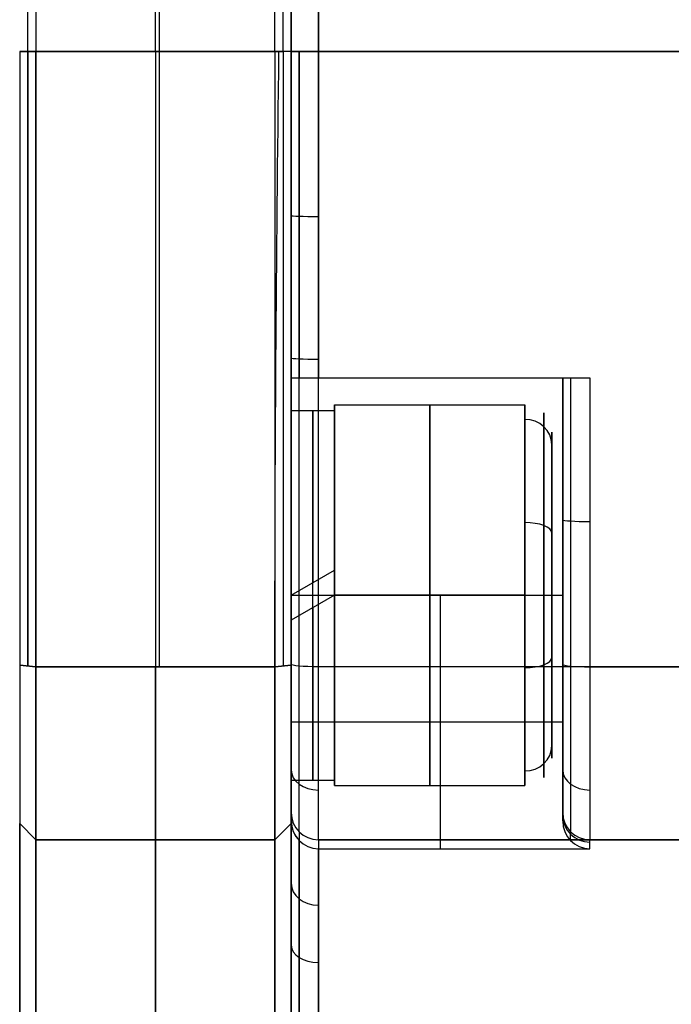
# Model space of a CAD drawing. Extents: x -33 to 118, y -45 to 98.
# Tile 8 of 28: x 94 to 106, y -27 to -9. Entities that reach past the tile are written whole.
import ezdxf

# ---------------------------------------------------------------- set-up
doc = ezdxf.new("R2010")
doc.units = 0
doc.layers.add('DEFAULT', color=7, linetype='CONTINUOUS')

msp = doc.modelspace()

# ---------------------------------------------------------------- linework, layer by layer
at = {"layer": 'DEFAULT'}
for p, q in [((99.324, -44.989, -45.079), (99.324, 50.293, -45.079)), ((99.324, 50.293, 50.383), (99.324, -44.989, 50.383)), ((99.324, -32.448, 2.652), (99.324, 37.752, 2.652)), ((94.474, -9.348, 42.577), (94.474, 14.652, 42.577)), ((94.624, 14.652, 42.727), (94.624, -9.348, 42.727)), ((94.624, 14.652, -37.273), (94.624, -9.348, -37.273)), ((96.824, -9.348, 42.727), (96.824, 14.652, 42.727)), ((96.899, -9.348, -37.273), (96.899, 14.652, -37.273)), ((99.024, -9.348, 42.727), (99.024, 14.652, 42.727)), ((99.174, -9.348, -37.273), (99.174, 14.652, -37.273)), ((99.174, -9.348, 42.577), (99.174, 14.652, 42.577)), ((99.324, -9.348, -36.773), (99.324, 14.652, -36.773)), ((99.324, 14.652, 42.227), (99.324, -9.348, 42.227)), ((99.324, 14.652, 42.427), (99.324, -9.348, 42.427)), ((99.824, 14.652, -37.273), (99.824, -9.348, -37.273)), ((99.824, -9.348, 42.727), (99.824, 14.652, 42.727)), ((94.624, -9.348, 42.727), (94.324, -9.348, 42.427)), ((94.324, -9.348, -36.973), (94.624, -9.348, -37.273)), ((99.024, -9.348, 42.727), (94.624, -9.348, 42.727)), ((94.624, -9.348, -37.273), (99.099, -9.348, -37.273)), ((99.324, -9.348, 42.427), (99.024, -9.348, 42.727)), ((99.099, -9.348, -37.273), (99.174, -9.348, -37.273)), ((99.324, -9.348, 42.227), (99.324, -15.348, 42.082)), ((99.824, -9.348, -37.273), (114.192, -9.348, -37.273)), ((114.192, -9.348, 42.727), (99.824, -9.348, 42.727)), ((99.324, -15.348, 42.082), (99.324, -15.348, 37.916)), ((99.324, -15.348, 37.916), (104.324, -15.348, 37.916)), ((99.324, -15.348, 40.249), (104.324, -15.348, 40.249)), ((99.824, -15.348, 42.583), (104.824, -15.348, 42.583)), ((102.074, -15.348, 42.583), (102.074, -15.348, 37.916)), ((104.324, -15.348, 37.916), (104.324, -15.348, 42.082)), ((104.324, -16.532, 37.999), (104.324, -15.348, 37.999)), ((100.124, -15.848, 37.916), (103.624, -15.848, 37.916)), ((99.324, -15.948, 37.916), (100.124, -15.948, 37.916)), ((99.324, -19.348, 41.316), (100.124, -18.886, 41.285)), ((99.324, -19.348, 34.516), (100.124, -19.348, 34.516)), ((100.124, -19.348, 41.316), (99.324, -19.81, 41.285)), ((99.324, -19.348, 33.916), (104.324, -19.348, 33.916)), ((99.324, -23.5, 33.916), (99.324, -19.348, 33.916)), ((100.124, -19.348, 41.416), (103.624, -19.348, 41.416)), ((103.624, -19.348, 34.416), (100.124, -19.348, 34.416)), ((102.074, -24.013, 33.916), (102.074, -19.348, 33.916)), ((104.324, -19.348, 33.916), (104.324, -23.5, 33.916)), ((104.324, -19.424, 33.916), (104.324, -19.424, 35.099)), ((104.324, -19.424, 40.026), (104.324, -19.424, 41.818)), ((94.324, -20.638, -36.46), (94.624, -20.665, -36.758)), ((94.624, -20.665, 42.213), (94.324, -20.638, 41.914)), ((99.024, -20.665, -36.758), (99.324, -20.638, -36.46)), ((99.324, -20.638, 41.914), (99.024, -20.665, 42.213)), ((94.624, -20.665, -36.758), (99.024, -20.665, -36.758)), ((99.024, -20.665, 42.213), (94.624, -20.665, 42.213)), ((113.324, -20.665, -36.758), (99.824, -20.665, -36.758)), ((104.824, -20.665, 42.213), (113.324, -20.665, 42.213)), ((104.324, -23.348, 37.999), (104.324, -21.456, 37.999)), ((99.324, -21.68, 33.916), (104.324, -21.68, 33.916)), ((99.324, -22.748, 37.916), (100.124, -22.748, 37.916)), ((100.124, -22.848, 37.916), (103.624, -22.848, 37.916)), ((99.324, -23.348, -29.873), (99.324, -23.348, -33.273)), ((104.324, -23.348, 35.327), (104.324, -23.348, 38.727)), ((94.624, -23.848, -33.273), (94.324, -23.548, -33.273)), ((94.624, -23.848, -29.873), (94.324, -23.548, -29.873)), ((94.324, -23.548, 35.327), (94.624, -23.848, 35.327)), ((94.324, -23.548, 35.327), (94.324, -23.548, 38.727)), ((94.324, -23.548, 38.727), (94.624, -23.848, 38.727)), ((94.324, -23.548, -31.573), (94.624, -23.848, -31.573)), ((94.624, -23.848, 37.027), (94.324, -23.548, 37.027)), ((99.324, -23.548, -33.273), (99.024, -23.848, -33.273)), ((99.024, -23.848, -29.873), (99.324, -23.548, -29.873)), ((99.024, -23.848, 35.327), (99.324, -23.548, 35.327)), ((99.324, -23.548, 38.727), (99.024, -23.848, 38.727)), ((99.324, -23.548, -31.573), (99.024, -23.848, -31.573)), ((99.024, -23.848, 37.027), (99.324, -23.548, 37.027)), ((99.324, -23.548, -29.873), (99.324, -23.548, -33.273)), ((99.324, -23.548, 35.327), (99.324, -23.548, 38.727)), ((94.474, -23.698, -33.273), (94.474, -23.698, -29.873)), ((94.474, -23.698, 35.327), (94.474, -23.698, 38.727)), ((99.174, -23.698, -33.273), (99.174, -23.698, -29.873)), ((99.174, -23.698, 35.327), (99.174, -23.698, 38.727)), ((99.024, -23.848, -33.273), (94.624, -23.848, -33.273)), ((99.024, -23.848, -29.873), (94.624, -23.848, -29.873)), ((94.624, -23.848, -29.873), (94.624, -23.848, -33.273)), ((94.624, -23.848, 35.327), (99.024, -23.848, 35.327)), ((94.624, -23.848, 38.727), (99.024, -23.848, 38.727)), ((94.624, -23.848, 35.327), (94.624, -23.848, 38.727)), ((94.624, -23.848, -31.573), (99.024, -23.848, -31.573)), ((94.624, -23.848, 37.027), (99.024, -23.848, 37.027)), ((96.824, -23.848, -29.873), (96.824, -23.848, -33.273)), ((96.824, -23.848, 35.327), (96.824, -23.848, 38.727)), ((99.024, -23.848, -33.273), (99.024, -23.848, -29.873)), ((99.024, -23.848, 38.727), (99.024, -23.848, 35.327)), ((113.324, -23.848, -33.273), (99.824, -23.848, -33.273)), ((99.824, -23.848, -33.273), (99.824, -23.848, -29.873)), ((99.824, -23.848, -29.873), (113.324, -23.848, -29.873)), ((113.324, -23.848, -31.573), (99.824, -23.848, -31.573)), ((104.824, -23.848, 38.727), (113.324, -23.848, 38.727)), ((104.824, -23.848, 35.327), (113.324, -23.848, 35.327)), ((104.824, -23.848, 38.727), (104.824, -23.848, 35.327)), ((104.824, -23.848, 37.027), (113.324, -23.848, 37.027)), ((99.824, -24.013, 33.916), (104.824, -24.013, 33.916))]:
    msp.add_line(p, q, dxfattribs=at)
at = {"layer": 'DEFAULT', "extrusion": (1, -4.04868e-16, -5.12243e-33)}
msp.add_arc((2.652, 2.727, 99.324), 35.1, 90, 270, dxfattribs=at)
at = {"layer": 'DEFAULT', "extrusion": (1, -7.34456e-15, 7.18256e-11)}
msp.add_arc((-9.348, -82.023, 94.324), 124.45, 90, 95.20512, dxfattribs=at)
at = {"layer": 'DEFAULT', "extrusion": (1, 0, 0)}
for centre, radius, start, end in [((-9.348, -82.023, 94.474), 124.6, 90, 95.20512), ((-9.348, 87.477, 94.474), 124.6, 264.79488, 270), ((-9.348, -82.023, 96.824), 124.75, 90, 95.20512), ((-9.348, 87.477, 96.899), 124.75, 264.79488, 270), ((-9.348, -82.023, 99.174), 124.6, 90, 95.20512), ((-9.348, 87.477, 99.47), 124.604, 264.79488, 270), ((-19.348, 37.916, 104.324), 4, 270, 0), ((-19.348, 37.916, 100.124), 3.5, 270, 90), ((-19.348, 37.916, 99.324), 3.4, 270, 90), ((-19.348, 37.916, 99.724), 3.4, 270, 86.0962), ((-19.348, 37.916, 100.124), 3.4, 270, 82.1924), ((-19.348, 37.916, 101.874), 3.5, 270, 90), ((-18.994, 37.562, 104.324), 2.5, 0, 180), ((-18.994, 37.562, 104.324), 2.5, 180, 0), ((-19.348, 37.916, 99.324), 2.25, 270, 90), ((-19.348, 37.916, 99.324), 3.4, 97.8076, 270), ((-19.348, -32.462, 99.324), 1.25, 90, 270), ((-19.348, 37.916, 99.724), 3.4, 93.9038, 270), ((-19.348, 37.916, 100.124), 3.4, 90, 270), ((-19.348, 37.916, 100.124), 3.5, 90, 270), ((-19.348, 37.916, 101.874), 3.5, 90, 270), ((-20.348, -33.273, 96.824), 3.5, 180, 264.7949), ((-20.348, 38.727, 96.824), 3.5, 95.2051, 180), ((-20.348, -33.273, 99.47), 3.354, 180, 264.7949), ((-20.348, 38.727, 104.824), 3.5, 95.2051, 180), ((-29.929, 35.325, 104.324), 6.581, 347.6356, 0.018), ((-29.948, -29.873, 96.824), 6.1, 0, 90), ((-29.948, 35.327, 96.824), 6.1, 270, 0)]:
    msp.add_arc(centre, radius, start, end, dxfattribs=at)
at = {"layer": 'DEFAULT', "extrusion": (1, 2.557e-19, 2.01105e-11)}
msp.add_arc((-9.348, -82.023, 94.624), 124.75, 90, 95.20512, dxfattribs=at)
at = {"layer": 'DEFAULT', "extrusion": (1, 2.48029e-15, 2.11595e-11)}
msp.add_arc((-9.348, 87.477, 94.624), 124.75, 264.79488, 270, dxfattribs=at)
at = {"layer": 'DEFAULT', "extrusion": (1, -8.30811e-17, 8.78195e-11)}
msp.add_arc((-9.348, -82.023, 99.024), 124.75, 90, 95.20512, dxfattribs=at)
at = {"layer": 'DEFAULT', "extrusion": (0.989539, -0.013088, -0.143672)}
msp.add_arc((-8.037, 100.819, 103.54), 123.45, 264.74016, 270.00023, dxfattribs=at)
at = {"layer": 'DEFAULT', "extrusion": (-1.06581e-13, 1, -9.9476e-14)}
msp.add_arc((-99.824, -36.773, -9.348), 0.5, 270, 360, dxfattribs=at)
at = {"layer": 'DEFAULT', "extrusion": (1, 7.55382e-15, 2.21655e-13)}
msp.add_arc((-9.348, 87.477, 99.324), 124.25, 264.79488, 270, dxfattribs=at)
at = {"layer": 'DEFAULT', "extrusion": (3.55271e-15, 1, -1.06581e-14)}
msp.add_arc((-99.824, 42.227, -9.348), 0.5, 0, 90, dxfattribs=at)
at = {"layer": 'DEFAULT', "extrusion": (1, -5.03982e-15, 3.84915e-12)}
msp.add_arc((-9.348, -82.023, 99.324), 124.45, 90, 95.20512, dxfattribs=at)
at = {"layer": 'DEFAULT', "extrusion": (1, -1.65731e-14, 9.82907e-13)}
msp.add_arc((-9.348, -82.023, 99.47), 124.604, 90, 92.76001, dxfattribs=at)
at = {"layer": 'DEFAULT', "extrusion": (1, -2.50563e-14, -5.23614e-13)}
msp.add_arc((-9.348, 87.477, 99.824), 124.75, 264.79488, 270, dxfattribs=at)
at = {"layer": 'DEFAULT', "extrusion": (1, -7.1006e-14, 2.85253e-12)}
msp.add_arc((-9.348, -82.023, 99.824), 124.75, 90, 92.75677, dxfattribs=at)
at = {"layer": 'DEFAULT', "extrusion": (-1.30896e-14, 0.999705, 0.024297)}
msp.add_arc((-99.824, 42.479, -11.338), 0.5, 360, 90, dxfattribs=at)
at = {"layer": 'DEFAULT', "extrusion": (1.12113e-14, 0.998969, -0.045408)}
msp.add_arc((-99.824, -37.287, -13.31), 0.5, 270, 0, dxfattribs=at)
at = {"layer": 'DEFAULT', "extrusion": (-1.51326e-09, 1, 1.51145e-09)}
msp.add_arc((-99.824, 42.083, -15.348), 0.5, 359.9666, 89.9668, dxfattribs=at)
at = {"layer": 'DEFAULT', "extrusion": (-1.42141e-14, 1, -1.41911e-14)}
msp.add_arc((-104.824, 42.083, -15.348), 0.5, 359.9666, 89.9668, dxfattribs=at)
at = {"layer": 'DEFAULT', "extrusion": (1, 2.97907e-14, -5.0483e-13)}
msp.add_arc((-9.348, -82.023, 104.324), 124.25, 92.76787, 95.20512, dxfattribs=at)
at = {"layer": 'DEFAULT', "extrusion": (1, 6.9593e-14, -9.99597e-13)}
msp.add_arc((-9.348, -82.023, 104.47), 124.604, 92.76001, 95.20512, dxfattribs=at)
at = {"layer": 'DEFAULT', "extrusion": (1, 2.48753e-13, -3.61282e-12)}
msp.add_arc((-9.348, -82.023, 104.824), 124.75, 92.75677, 95.20512, dxfattribs=at)
at = {"layer": 'DEFAULT', "extrusion": (1, -8.36237e-15, -3.76952e-15)}
msp.add_arc((-19.348, 37.916, 103.624), 3.5, 292.4483, 90, dxfattribs=at)
at = {"layer": 'DEFAULT', "extrusion": (1, 4.38538e-15, -5.06562e-15)}
msp.add_arc((-19.348, 37.916, 103.978), 3.354, 292.4483, 112.4483, dxfattribs=at)
at = {"layer": 'DEFAULT', "extrusion": (1.23965e-14, -0.381849, 0.924225)}
msp.add_arc((103.624, -0.403, 42.431), 0.5, 0, 90, dxfattribs=at)
at = {"layer": 'DEFAULT', "extrusion": (1, -4.37801e-15, -1.8088e-15)}
msp.add_arc((-19.348, 37.916, 104.124), 3, 292.4483, 112.4483, dxfattribs=at)
at = {"layer": 'DEFAULT', "extrusion": (1, 1.13687e-14, 0)}
msp.add_arc((-19.348, -32.462, 99.324), 1.25, 270, 90, dxfattribs=at)
at = {"layer": 'DEFAULT', "extrusion": (4.35551e-14, 0.924225, 0.381849)}
msp.add_arc((-103.624, 39.431, -3.403), 0.5, 180, 270, dxfattribs=at)
at = {"layer": 'DEFAULT', "extrusion": (1, -5.1618e-14, 2.60115e-13)}
msp.add_arc((-19.348, 37.916, 103.624), 3.5, 270, 292.4483, dxfattribs=at)
at = {"layer": 'DEFAULT', "extrusion": (1, 6.80237e-16, 9.451e-15)}
msp.add_arc((-19.348, 37.916, 103.978), 3.354, 112.4483, 292.4483, dxfattribs=at)
at = {"layer": 'DEFAULT', "extrusion": (7.57189e-15, 0.997596, 0.069297)}
msp.add_arc((-104.824, 43.072, -15.009), 0.5, 0, 90, dxfattribs=at)
at = {"layer": 'DEFAULT', "extrusion": (1, 1.2846e-15, 3.0934e-15)}
msp.add_arc((-19.348, 37.916, 104.124), 3, 112.4483, 292.4483, dxfattribs=at)
at = {"layer": 'DEFAULT', "extrusion": (1, -6.31594e-15, 0)}
msp.add_arc((-19.348, 37.916, 99.324), 2.25, 90, 270, dxfattribs=at)
at = {"layer": 'DEFAULT', "extrusion": (1, 1.00373e-14, 1.99182e-15)}
msp.add_arc((-19.348, 37.916, 103.624), 3.5, 112.4483, 270, dxfattribs=at)
at = {"layer": 'DEFAULT', "extrusion": (1, 1.13527e-14, -1.64374e-13)}
msp.add_arc((-19.348, 37.916, 103.624), 3.5, 90, 112.4483, dxfattribs=at)
at = {"layer": 'DEFAULT', "extrusion": (1, -5.49572e-12, -4.13262e-12)}
msp.add_arc((-20.348, 38.727, 94.324), 3.2, 95.2051, 180, dxfattribs=at)
at = {"layer": 'DEFAULT', "extrusion": (-5.66217e-14, 0.995876, -0.090722)}
msp.add_arc((-99.824, -37.982, -17.245), 0.5, 270, 360, dxfattribs=at)
at = {"layer": 'DEFAULT', "extrusion": (1, 4.73695e-15, -5.18809e-15)}
msp.add_arc((-20.348, -33.273, 99.324), 3, 180, 264.7949, dxfattribs=at)
at = {"layer": 'DEFAULT', "extrusion": (1, -1.00954e-11, -6.47953e-12)}
msp.add_arc((-20.348, -33.273, 99.324), 3.2, 180, 264.7949, dxfattribs=at)
at = {"layer": 'DEFAULT', "extrusion": (1, 2.42446e-12, 1.31365e-12)}
msp.add_arc((-20.348, 38.727, 99.324), 3.2, 95.2051, 180, dxfattribs=at)
at = {"layer": 'DEFAULT', "extrusion": (2.161e-14, 0.924225, 0.381849)}
msp.add_arc((-103.624, 45.431, -3.403), 0.5, 90, 180, dxfattribs=at)
at = {"layer": 'DEFAULT', "extrusion": (7.71931e-14, 0.995876, 0.090722)}
msp.add_arc((-104.824, 43.414, -16.75), 0.5, 0, 90, dxfattribs=at)
at = {"layer": 'DEFAULT', "extrusion": (1, -2.67532e-14, 2.44268e-14)}
msp.add_arc((-20.348, 38.727, 104.324), 3, 95.2051, 180, dxfattribs=at)
at = {"layer": 'DEFAULT', "extrusion": (1, 3.47004e-12, 5.7121e-13)}
msp.add_arc((-20.348, -33.273, 94.624), 3.5, 180, 264.7949, dxfattribs=at)
at = {"layer": 'DEFAULT', "extrusion": (1, -3.32493e-12, 8.4235e-13)}
msp.add_arc((-20.348, 38.727, 94.624), 3.5, 95.2051, 180, dxfattribs=at)
at = {"layer": 'DEFAULT', "extrusion": (1, -3.83456e-12, 2.85093e-12)}
msp.add_arc((-20.348, -33.273, 99.024), 3.5, 180, 264.7949, dxfattribs=at)
at = {"layer": 'DEFAULT', "extrusion": (1, 6.44769e-12, -1.25856e-11)}
msp.add_arc((-20.348, 38.727, 99.024), 3.5, 95.2051, 180, dxfattribs=at)
at = {"layer": 'DEFAULT', "extrusion": (1, 1.32505e-14, -1.32911e-16)}
msp.add_arc((-20.348, -33.273, 99.824), 3.5, 180, 264.7949, dxfattribs=at)
at = {"layer": 'DEFAULT', "extrusion": (1, -1.58307e-14, 1.87092e-14)}
msp.add_arc((-20.348, 38.727, 104.47), 3.354, 95.2051, 180, dxfattribs=at)
at = {"layer": 'DEFAULT', "extrusion": (-1.77906e-14, -0.381849, 0.924225)}
msp.add_arc((103.624, -6.403, 42.431), 0.5, 270, 0, dxfattribs=at)
at = {"layer": 'DEFAULT', "extrusion": (-1.43732e-14, -0.674269, 0.738485)}
msp.add_arc((99.824, -40.461, -10.852), 0.5, 180, 270, dxfattribs=at)
at = {"layer": 'DEFAULT', "extrusion": (-2.50274e-14, 0.674269, 0.738485)}
msp.add_arc((-104.824, 44.139, 14.88), 0.5, 360, 90, dxfattribs=at)
at = {"layer": 'DEFAULT'}
for centre, radius, start, end in [((99.824, -23.348, -29.873), 0.5, 180, 270), ((99.824, -23.348, -33.273), 0.5, 180, 270), ((99.824, -23.348, -31.573), 0.5, 180, 270), ((104.824, -23.348, 35.327), 0.5, 180, 270), ((104.824, -23.348, 38.727), 0.5, 180, 270), ((104.824, -23.348, 37.027), 0.5, 180, 270), ((99.831, -23.506, 33.916), 0.507, 179.331, 269.2156), ((104.831, -23.506, 33.916), 0.507, 179.3317, 269.2149)]:
    msp.add_arc(centre, radius, start, end, dxfattribs=at)
at = {"layer": 'DEFAULT', "extrusion": (1, -8.77592e-15, -6.51368e-15)}
msp.add_arc((-29.948, -29.873, 99.324), 6.6, 0, 73.1672, dxfattribs=at)
at = {"layer": 'DEFAULT', "extrusion": (1, 5.16476e-12, 9.32587e-13)}
msp.add_arc((-29.948, -29.873, 94.324), 6.4, 360, 90, dxfattribs=at)
at = {"layer": 'DEFAULT', "extrusion": (1, -2.4114e-12, -6.69242e-12)}
msp.add_arc((-29.948, 35.327, 94.324), 6.4, 270, 0, dxfattribs=at)
at = {"layer": 'DEFAULT', "extrusion": (5.76105e-07, 5.61674e-07, 1)}
msp.add_arc((99.831, -23.506, 33.916), 0.507, 179.3251, 269.2215, dxfattribs=at)
at = {"layer": 'DEFAULT', "extrusion": (1, 8.79002e-15, -5.44458e-15)}
msp.add_arc((-29.948, 35.327, 99.324), 6.6, 270, 347.6536, dxfattribs=at)
at = {"layer": 'DEFAULT', "extrusion": (1, 1.84297e-12, -1.05471e-12)}
msp.add_arc((-29.948, -29.873, 99.324), 6.4, 360, 90, dxfattribs=at)
at = {"layer": 'DEFAULT', "extrusion": (1, -6.76348e-12, 6.74127e-12)}
msp.add_arc((-29.948, 35.327, 99.324), 6.4, 270, 0, dxfattribs=at)
at = {"layer": 'DEFAULT', "extrusion": (4.08959e-07, 3.98715e-07, 1)}
msp.add_arc((104.831, -23.506, 33.916), 0.507, 179.3267, 269.2199, dxfattribs=at)
at = {"layer": 'DEFAULT', "extrusion": (7.62685e-14, 0.117162, 0.993113)}
msp.add_arc((-104.824, 27.281, 31.575), 0.5, 359.9875, 90, dxfattribs=at)
at = {"layer": 'DEFAULT', "extrusion": (1, -1.85453e-14, -1.37647e-14)}
msp.add_arc((-29.948, -29.873, 99.47), 6.246, 0, 73.1672, dxfattribs=at)
at = {"layer": 'DEFAULT', "extrusion": (1, 1.73156e-13, -2.9886e-14)}
msp.add_arc((-29.948, 35.327, 104.47), 6.246, 346.9429, 0, dxfattribs=at)
at = {"layer": 'DEFAULT', "extrusion": (1, 2.46011e-12, 1.0763e-12)}
msp.add_arc((-29.948, -29.873, 94.624), 6.1, 0, 90, dxfattribs=at)
at = {"layer": 'DEFAULT', "extrusion": (1, -1.9569e-13, -1.78917e-12)}
msp.add_arc((-29.948, 35.327, 94.624), 6.1, 270, 0, dxfattribs=at)
at = {"layer": 'DEFAULT', "extrusion": (1, -3.33839e-12, -3.19395e-12)}
msp.add_arc((-29.948, -29.873, 99.024), 6.1, 360, 90, dxfattribs=at)
at = {"layer": 'DEFAULT', "extrusion": (1, -2.89342e-12, 3.82062e-13)}
msp.add_arc((-29.948, 35.327, 99.024), 6.1, 270, 360, dxfattribs=at)
at = {"layer": 'DEFAULT', "extrusion": (1, 3.6438e-15, -1.04636e-14)}
msp.add_arc((-29.948, 35.327, 99.47), 6.246, 270, 346.9428, dxfattribs=at)
at = {"layer": 'DEFAULT', "extrusion": (1, 4.35124e-14, 3.71637e-14)}
msp.add_arc((-29.948, -29.873, 99.824), 6.1, 0, 73.1672, dxfattribs=at)
at = {"layer": 'DEFAULT', "extrusion": (1, 1.92907e-14, -2.26211e-15)}
msp.add_arc((-29.948, 35.327, 104.824), 6.1, 346.6235, 360, dxfattribs=at)
at = {"layer": 'DEFAULT', "extrusion": (1, -3.4504e-14, 4.6702e-14)}
msp.add_arc((-29.948, 35.327, 99.824), 6.1, 270, 346.6235, dxfattribs=at)
at = {"layer": 'DEFAULT', "extrusion": (8.51e-15, -0.595995, 0.802988)}
msp.add_arc((99.824, -35.252, -6.139), 0.5, 180, 270, dxfattribs=at)
at = {"layer": 'DEFAULT', "extrusion": (-2.27827e-15, 0.776489, 0.630131)}
msp.add_arc((-99.824, 39.702, -0.993), 0.5, 360, 90, dxfattribs=at)

doc.saveas('drawing.dxf')
